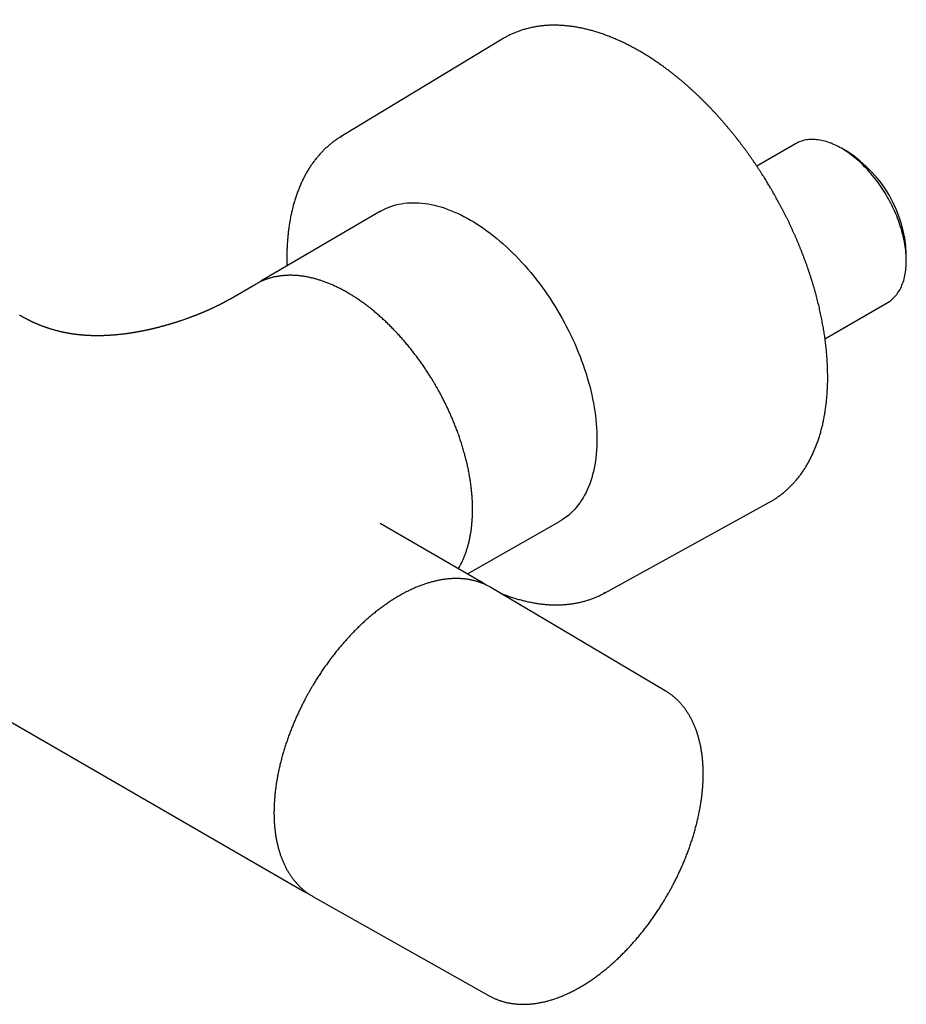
# Model space of a CAD drawing. Header units: millimetres. Extents: x 8 to 771, y 12 to 352.
# Tile 7 of 8: x 672 to 771, y 59 to 169. Entities that reach past the tile are written whole.
import ezdxf

# ---------------------------------------------------------------- set-up
doc = ezdxf.new("R2010")
doc.units = ezdxf.units.MM

msp = doc.modelspace()

# ---------------------------------------------------------------- linework, layer by layer
at = {"color": 7, "linetype": 'Continuous', "lineweight": 30}
for p, q in [((534.31, 169.08), (703.59, 71.35)), ((725.89, 166.9), (707.82, 155.97)), ((725.99, 166.95), (725.89, 166.9)), ((707.73, 155.91), (707.91, 156.02)), ((758.81, 155.16), (754.47, 152.66)), ((764.67, 154.24), (763.96, 154.65)), ((712.26, 147.59), (698.82, 139.74)), ((771.24, 142.04), (771.24, 142.86)), ((698.29, 139.43), (695.32, 137.71)), ((698.35, 139.46), (698.29, 139.43)), ((698.8, 139.73), (698.82, 139.74)), ((762.12, 133.29), (769.11, 137.32)), ((737.38, 104.77), (755.88, 114.95)), ((755.88, 114.95), (755.97, 115)), ((722.01, 106.91), (732.34, 112.8)), ((723.59, 105.99), (712.21, 112.57)), ((712.21, 112.56), (712.21, 112.56)), ((723.52, 106.03), (723.59, 105.99)), ((724.64, 105.38), (724.58, 105.42)), ((744.2, 93.81), (724.64, 105.38)), ((737.47, 104.82), (737.29, 104.72)), ((744.2, 93.81), (744.2, 93.81)), ((703.59, 71.35), (703.54, 71.38)), ((704.59, 70.78), (704.65, 70.75)), ((704.65, 70.75), (724.44, 59.6))]:
    msp.add_line(p, q, dxfattribs=at)
at = {"color": 7, "linetype": 'Continuous', "lineweight": 30, "flags": 128}
for points in [[(769.11, 137.32), (769.11, 137.32), (769.25, 137.41), (769.38, 137.49), (769.5, 137.59), (769.62, 137.68), (769.74, 137.79), (769.86, 137.9), (769.97, 138.02), (770.07, 138.14), (770.17, 138.27), (770.27, 138.4), (770.36, 138.54), (770.45, 138.68), (770.54, 138.83), (770.62, 138.98), (770.69, 139.14), (770.76, 139.31), (770.83, 139.48), (770.89, 139.65), (770.95, 139.83), (771, 140.01), (771.04, 140.19), (771.09, 140.39), (771.12, 140.58), (771.16, 140.78), (771.18, 140.98), (771.2, 141.19), (771.22, 141.4), (771.23, 141.61), (771.24, 141.82), (771.24, 142.04), (771.24, 142.26), (771.23, 142.49), (771.22, 142.72), (771.2, 142.94), (771.18, 143.18), (771.15, 143.41), (771.12, 143.65), (771.08, 143.88), (771.04, 144.12), (771, 144.36), (770.94, 144.6), (770.89, 144.85), (770.83, 145.09), (770.76, 145.34), (770.69, 145.58), (770.61, 145.83), (770.53, 146.07), (770.45, 146.32), (770.36, 146.57), (770.27, 146.81), (770.17, 147.06), (770.07, 147.3), (769.96, 147.55), (769.85, 147.79), (769.74, 148.03), (769.62, 148.27), (769.5, 148.51), (769.37, 148.75), (769.24, 148.99), (769.11, 149.22), (768.97, 149.45), (768.83, 149.68), (768.69, 149.91), (768.54, 150.14), (768.39, 150.36), (768.24, 150.58), (768.08, 150.8), (767.93, 151.01), (767.76, 151.22), (767.6, 151.43), (767.43, 151.63), (767.27, 151.83), (767.09, 152.03), (766.92, 152.22), (766.75, 152.41), (766.57, 152.59), (766.39, 152.77), (766.21, 152.95), (766.03, 153.12), (765.84, 153.28), (765.66, 153.44), (765.47, 153.6), (765.29, 153.75), (765.1, 153.89), (764.91, 154.04), (764.72, 154.17), (764.53, 154.3), (764.34, 154.42), (764.15, 154.54), (763.96, 154.66), (763.77, 154.76), (763.58, 154.86), (763.39, 154.96), (763.2, 155.05), (763.01, 155.13), (762.82, 155.21), (762.63, 155.28), (762.44, 155.35), (762.26, 155.4), (762.07, 155.46), (761.89, 155.5), (761.71, 155.54), (761.53, 155.58), (761.35, 155.6), (761.17, 155.62), (761, 155.64), (760.82, 155.64), (760.65, 155.65), (760.48, 155.64), (760.32, 155.63), (760.15, 155.61), (759.99, 155.59), (759.83, 155.56), (759.68, 155.52), (759.53, 155.47), (759.38, 155.42), (759.23, 155.37), (759.09, 155.31), (758.95, 155.24), (758.81, 155.16)], [(712.26, 147.59), (712.29, 147.61), (712.56, 147.75), (712.83, 147.89), (713.11, 148.01), (713.39, 148.12), (713.69, 148.22), (713.98, 148.3), (714.29, 148.37), (714.6, 148.43), (714.91, 148.48), (715.23, 148.52), (715.56, 148.54), (715.88, 148.55), (716.22, 148.55), (716.56, 148.53), (716.9, 148.5), (717.24, 148.46), (717.59, 148.41), (717.94, 148.34), (718.3, 148.27), (718.66, 148.18), (719.02, 148.07), (719.38, 147.96), (719.74, 147.83), (720.11, 147.69), (720.48, 147.54), (720.85, 147.38), (721.22, 147.21), (721.59, 147.02), (721.96, 146.82), (722.33, 146.61), (722.7, 146.39), (723.08, 146.16), (723.45, 145.92), (723.82, 145.67), (724.19, 145.4), (724.55, 145.13), (724.92, 144.84), (725.28, 144.55), (725.65, 144.25), (726.01, 143.93), (726.37, 143.61), (726.72, 143.28), (727.07, 142.94), (727.42, 142.59), (727.77, 142.23), (728.11, 141.86), (728.45, 141.49), (728.78, 141.1), (729.11, 140.71), (729.43, 140.32), (729.75, 139.91), (730.07, 139.5), (730.38, 139.09), (730.68, 138.66), (730.98, 138.23), (731.27, 137.8), (731.56, 137.36), (731.83, 136.92), (732.11, 136.47), (732.37, 136.01), (732.63, 135.56), (732.89, 135.09), (733.13, 134.63), (733.37, 134.16), (733.6, 133.69), (733.82, 133.22), (734.04, 132.75), (734.24, 132.27), (734.44, 131.79), (734.63, 131.31), (734.81, 130.83), (734.99, 130.35), (735.15, 129.87), (735.31, 129.39), (735.45, 128.92), (735.59, 128.44), (735.72, 127.96), (735.84, 127.48), (735.95, 127.01), (736.05, 126.54), (736.14, 126.07), (736.22, 125.6), (736.3, 125.14), (736.36, 124.68), (736.41, 124.23), (736.46, 123.77), (736.49, 123.33), (736.51, 122.88), (736.53, 122.45), (736.53, 122.02), (736.53, 121.59), (736.51, 121.17), (736.49, 120.75), (736.46, 120.35), (736.41, 119.94), (736.36, 119.55), (736.3, 119.16), (736.22, 118.78), (736.14, 118.41), (736.05, 118.05), (735.95, 117.69), (735.84, 117.35), (735.72, 117.01), (735.59, 116.68), (735.45, 116.36), (735.31, 116.05), (735.15, 115.75), (734.99, 115.46), (734.81, 115.18), (734.63, 114.91), (734.44, 114.65), (734.24, 114.41), (734.04, 114.17), (733.82, 113.94), (733.6, 113.73), (733.37, 113.52), (733.13, 113.33), (732.89, 113.15), (732.63, 112.98), (732.37, 112.82), (732.34, 112.8)]]:
    msp.add_lwpolyline(points, dxfattribs=at)
at = {"color": 7, "linetype": 'Continuous', "lineweight": 30}
msp.add_arc((756.98, 142.21), 14.28, 2.5706, 57.424, dxfattribs=at)
for points, knots in [([(756.25, 149.79), (756.19, 149.89), (756.11, 150.04), (755.99, 150.25), (755.88, 150.43), (755.75, 150.64), (755.61, 150.87), (755.47, 151.1), (755.32, 151.35), (755.16, 151.6), (755, 151.85), (754.83, 152.1), (754.67, 152.36), (754.49, 152.62), (754.32, 152.88), (754.14, 153.14), (753.96, 153.4), (753.78, 153.66), (753.59, 153.92), (753.41, 154.19), (753.22, 154.45), (753.03, 154.7), (752.83, 154.96), (752.64, 155.22), (752.44, 155.48), (752.24, 155.73), (752.04, 155.99), (751.84, 156.24), (751.64, 156.49), (751.43, 156.74), (751.22, 156.99), (751.01, 157.23), (750.8, 157.48), (750.59, 157.72), (750.38, 157.96), (750.17, 158.2), (749.95, 158.44), (749.73, 158.68), (749.51, 158.91), (749.3, 159.14), (749.07, 159.37), (748.85, 159.6), (748.63, 159.82), (748.41, 160.04), (748.18, 160.27), (747.96, 160.48), (747.73, 160.7), (747.5, 160.91), (747.27, 161.12), (747.04, 161.33), (746.81, 161.54), (746.58, 161.74), (746.35, 161.94), (746.12, 162.14), (745.88, 162.34), (745.65, 162.53), (745.41, 162.72), (745.18, 162.91), (744.94, 163.1), (744.7, 163.28), (744.47, 163.46), (744.23, 163.63), (743.99, 163.81), (743.75, 163.98), (743.51, 164.15), (743.27, 164.31), (743.03, 164.48), (742.79, 164.64), (742.55, 164.79), (742.31, 164.95), (742.07, 165.1), (741.83, 165.24), (741.59, 165.39), (741.35, 165.53), (741.11, 165.67), (740.86, 165.8), (740.62, 165.93), (740.38, 166.06), (740.14, 166.19), (739.9, 166.31), (739.66, 166.43), (739.42, 166.55), (739.17, 166.66), (738.93, 166.77), (738.69, 166.87), (738.45, 166.98), (738.21, 167.08), (737.97, 167.17), (737.73, 167.26), (737.49, 167.35), (737.25, 167.44), (737.02, 167.52), (736.78, 167.6), (736.54, 167.68), (736.3, 167.75), (736.07, 167.82), (735.83, 167.88), (735.6, 167.94), (735.36, 168), (735.13, 168.06), (734.89, 168.11), (734.66, 168.16), (734.43, 168.2), (734.2, 168.24), (733.97, 168.28), (733.74, 168.31), (733.51, 168.34), (733.28, 168.37), (733.06, 168.39), (732.83, 168.41), (732.61, 168.43), (732.38, 168.44), (732.16, 168.45), (731.94, 168.45), (731.72, 168.45), (731.5, 168.45), (731.28, 168.45), (731.07, 168.44), (730.85, 168.42), (730.64, 168.41), (730.42, 168.39), (730.21, 168.36), (730, 168.34), (729.79, 168.3), (729.59, 168.27), (729.38, 168.23), (729.18, 168.19), (728.97, 168.14), (728.77, 168.1), (728.57, 168.04), (728.37, 167.99), (728.18, 167.93), (727.98, 167.86), (727.79, 167.8), (727.6, 167.73), (727.41, 167.65), (727.22, 167.57), (727.03, 167.49), (726.85, 167.41), (726.66, 167.32), (726.48, 167.23), (726.3, 167.13), (726.14, 167.04), (726.04, 166.98), (725.99, 166.95)], [0, 0, 0, 0, 0.007391, 0.010442, 0.0155, 0.020764, 0.026419, 0.032328, 0.038435, 0.044696, 0.05108, 0.057563, 0.064127, 0.07076, 0.077451, 0.084191, 0.090973, 0.097793, 0.104645, 0.111525, 0.118432, 0.125361, 0.13231, 0.139278, 0.146263, 0.153263, 0.160277, 0.167304, 0.174342, 0.181391, 0.18845, 0.195519, 0.202596, 0.209681, 0.216774, 0.223873, 0.230979, 0.238091, 0.245209, 0.252332, 0.259461, 0.266594, 0.273731, 0.280873, 0.288019, 0.295169, 0.302323, 0.30948, 0.31664, 0.323804, 0.33097, 0.338139, 0.345311, 0.352486, 0.359663, 0.366843, 0.374025, 0.381209, 0.388395, 0.395583, 0.402773, 0.409965, 0.417159, 0.424354, 0.431551, 0.43875, 0.44595, 0.453152, 0.460355, 0.46756, 0.474766, 0.481973, 0.489182, 0.496391, 0.503602, 0.510814, 0.518027, 0.52524, 0.532455, 0.539671, 0.546888, 0.554105, 0.561323, 0.568542, 0.575762, 0.582982, 0.590203, 0.597424, 0.604646, 0.611868, 0.619091, 0.626314, 0.633537, 0.640761, 0.647985, 0.655209, 0.662433, 0.669656, 0.67688, 0.684104, 0.691328, 0.698551, 0.705774, 0.712997, 0.720219, 0.727441, 0.734663, 0.741883, 0.749104, 0.756323, 0.763542, 0.77076, 0.777978, 0.785194, 0.79241, 0.799625, 0.80684, 0.814053, 0.821266, 0.828478, 0.835689, 0.8429, 0.85011, 0.85732, 0.864529, 0.871739, 0.878948, 0.886157, 0.893367, 0.900577, 0.907787, 0.914999, 0.922211, 0.929425, 0.93664, 0.943857, 0.951077, 0.958299, 0.965523, 0.972751, 0.979982, 0.987216, 0.994455, 1, 1, 1, 1]), ([(707.73, 155.91), (707.72, 155.91), (707.66, 155.87), (707.54, 155.79), (707.37, 155.68), (707.2, 155.56), (707.03, 155.44), (706.87, 155.32), (706.71, 155.19), (706.55, 155.06), (706.4, 154.93), (706.24, 154.79), (706.09, 154.65), (705.94, 154.51), (705.79, 154.36), (705.65, 154.21), (705.5, 154.06), (705.36, 153.9), (705.23, 153.74), (705.09, 153.58), (704.96, 153.41), (704.82, 153.24), (704.69, 153.07), (704.57, 152.89), (704.44, 152.71), (704.32, 152.52), (704.2, 152.34), (704.09, 152.15), (703.97, 151.96), (703.86, 151.76), (703.75, 151.56), (703.65, 151.36), (703.54, 151.15), (703.44, 150.94), (703.35, 150.73), (703.25, 150.52), (703.16, 150.3), (703.07, 150.08), (702.98, 149.86), (702.9, 149.63), (702.82, 149.4), (702.74, 149.17), (702.66, 148.94), (702.59, 148.7), (702.52, 148.46), (702.45, 148.22), (702.39, 147.98), (702.33, 147.73), (702.27, 147.48), (702.22, 147.23), (702.16, 146.98), (702.11, 146.72), (702.07, 146.46), (702.02, 146.2), (701.98, 145.94), (701.95, 145.67), (701.91, 145.4), (701.88, 145.13), (701.85, 144.86), (701.83, 144.59), (701.8, 144.31), (701.79, 144.03), (701.77, 143.75), (701.76, 143.47), (701.74, 143.18), (701.74, 142.9), (701.73, 142.61), (701.73, 142.32), (701.73, 142.03), (701.74, 141.74), (701.74, 141.54), (701.75, 141.45)], [0, 0, 0, 0, 0.00209, 0.016378, 0.030677, 0.044987, 0.059308, 0.073641, 0.087987, 0.102345, 0.116717, 0.131103, 0.145503, 0.159917, 0.174346, 0.18879, 0.203249, 0.217723, 0.232213, 0.246718, 0.261239, 0.275775, 0.290326, 0.304892, 0.319474, 0.33407, 0.34868, 0.363304, 0.377943, 0.392594, 0.407259, 0.421937, 0.436626, 0.451328, 0.466041, 0.480765, 0.4955, 0.510245, 0.524999, 0.539763, 0.554535, 0.569316, 0.584104, 0.5989, 0.613703, 0.628513, 0.643329, 0.65815, 0.672978, 0.68781, 0.702647, 0.717489, 0.732336, 0.747186, 0.76204, 0.776897, 0.791758, 0.806622, 0.821489, 0.836358, 0.85123, 0.866105, 0.880982, 0.895861, 0.910742, 0.925625, 0.940511, 0.955398, 0.970287, 0.985178, 1, 1, 1, 1]), ([(755.97, 115.01), (755.99, 115.01), (756.06, 115.05), (756.19, 115.13), (756.36, 115.24), (756.54, 115.35), (756.71, 115.46), (756.87, 115.58), (757.04, 115.7), (757.2, 115.82), (757.37, 115.95), (757.53, 116.08), (757.68, 116.21), (757.84, 116.35), (757.99, 116.49), (758.14, 116.63), (758.29, 116.78), (758.44, 116.93), (758.58, 117.09), (758.72, 117.24), (758.86, 117.4), (759, 117.57), (759.14, 117.74), (759.27, 117.91), (759.4, 118.08), (759.53, 118.26), (759.65, 118.44), (759.78, 118.63), (759.9, 118.81), (760.01, 119), (760.13, 119.2), (760.24, 119.39), (760.35, 119.59), (760.46, 119.8), (760.56, 120), (760.66, 120.21), (760.76, 120.42), (760.86, 120.64), (760.95, 120.86), (761.04, 121.08), (761.13, 121.3), (761.22, 121.53), (761.3, 121.76), (761.38, 121.99), (761.46, 122.22), (761.53, 122.46), (761.6, 122.7), (761.67, 122.94), (761.74, 123.19), (761.8, 123.44), (761.86, 123.69), (761.91, 123.94), (761.97, 124.19), (762.02, 124.45), (762.07, 124.71), (762.11, 124.97), (762.15, 125.24), (762.19, 125.51), (762.23, 125.77), (762.26, 126.05), (762.29, 126.32), (762.32, 126.59), (762.34, 126.87), (762.36, 127.15), (762.38, 127.43), (762.39, 127.72), (762.41, 128), (762.42, 128.29), (762.42, 128.58), (762.42, 128.87), (762.42, 129.16), (762.42, 129.45), (762.41, 129.75), (762.4, 130.04), (762.39, 130.34), (762.38, 130.64), (762.36, 130.95), (762.34, 131.25), (762.31, 131.55), (762.29, 131.86), (762.26, 132.17), (762.22, 132.47), (762.19, 132.78), (762.15, 133.1), (762.11, 133.41), (762.06, 133.72), (762.01, 134.04), (761.96, 134.35), (761.91, 134.67), (761.85, 134.98), (761.79, 135.3), (761.73, 135.62), (761.66, 135.94), (761.59, 136.26), (761.52, 136.59), (761.45, 136.91), (761.37, 137.23), (761.29, 137.56), (761.2, 137.88), (761.12, 138.21), (761.03, 138.53), (760.94, 138.86), (760.84, 139.18), (760.74, 139.51), (760.64, 139.84), (760.54, 140.17), (760.43, 140.5), (760.32, 140.83), (760.21, 141.16), (760.09, 141.49), (759.98, 141.82), (759.85, 142.15), (759.73, 142.48), (759.6, 142.81), (759.48, 143.13), (759.35, 143.44), (759.23, 143.74), (759.11, 144.04), (758.98, 144.33), (758.86, 144.63), (758.73, 144.93), (758.59, 145.22), (758.46, 145.52), (758.32, 145.81), (758.19, 146.1), (758.05, 146.4), (757.9, 146.69), (757.76, 146.98), (757.62, 147.27), (757.47, 147.56), (757.32, 147.84), (757.17, 148.12), (757.02, 148.4), (756.88, 148.68), (756.73, 148.94), (756.6, 149.17), (756.49, 149.37), (756.38, 149.57), (756.3, 149.71), (756.25, 149.79)], [0, 0, 0, 0, 0.001693, 0.008934, 0.01618, 0.02343, 0.030686, 0.037947, 0.045214, 0.052487, 0.059766, 0.067051, 0.074343, 0.081642, 0.088949, 0.096262, 0.103582, 0.110911, 0.118246, 0.125589, 0.13294, 0.140299, 0.147665, 0.155039, 0.162421, 0.16981, 0.177206, 0.18461, 0.192021, 0.199439, 0.206864, 0.214296, 0.221734, 0.229179, 0.23663, 0.244087, 0.251549, 0.259017, 0.266491, 0.273969, 0.281453, 0.288941, 0.296433, 0.303929, 0.31143, 0.318934, 0.326442, 0.333953, 0.341468, 0.348985, 0.356505, 0.364028, 0.371553, 0.379081, 0.386611, 0.394143, 0.401676, 0.409212, 0.416749, 0.424288, 0.431828, 0.43937, 0.446913, 0.454457, 0.462002, 0.469549, 0.477097, 0.484645, 0.492195, 0.499746, 0.507297, 0.51485, 0.522403, 0.529958, 0.537513, 0.54507, 0.552627, 0.560185, 0.567745, 0.575306, 0.582868, 0.590431, 0.597995, 0.605561, 0.613128, 0.620697, 0.628267, 0.63584, 0.643414, 0.65099, 0.658569, 0.666149, 0.673733, 0.681319, 0.688907, 0.696499, 0.704095, 0.711693, 0.719296, 0.726903, 0.734514, 0.74213, 0.749752, 0.757379, 0.765012, 0.772652, 0.780299, 0.787954, 0.795617, 0.80329, 0.810973, 0.818668, 0.826374, 0.834095, 0.841831, 0.848785, 0.855738, 0.862689, 0.869638, 0.876586, 0.883531, 0.890474, 0.897413, 0.904349, 0.91128, 0.918206, 0.925125, 0.932034, 0.938932, 0.945813, 0.952671, 0.959492, 0.966254, 0.972908, 0.97933, 0.985383, 0.989664, 0.994102, 1, 1, 1, 1]), ([(718.47, 127.98), (718.42, 128.07), (718.36, 128.18), (718.26, 128.35), (718.17, 128.5), (718.06, 128.67), (717.95, 128.86), (717.83, 129.05), (717.7, 129.25), (717.58, 129.45), (717.44, 129.65), (717.31, 129.86), (717.17, 130.07), (717.02, 130.28), (716.88, 130.49), (716.73, 130.7), (716.58, 130.91), (716.43, 131.12), (716.27, 131.33), (716.11, 131.53), (715.96, 131.74), (715.79, 131.95), (715.63, 132.15), (715.47, 132.36), (715.3, 132.56), (715.13, 132.76), (714.97, 132.96), (714.8, 133.16), (714.62, 133.35), (714.45, 133.55), (714.28, 133.74), (714.1, 133.93), (713.92, 134.12), (713.74, 134.31), (713.56, 134.49), (713.38, 134.67), (713.2, 134.85), (713.02, 135.03), (712.83, 135.21), (712.65, 135.38), (712.46, 135.55), (712.28, 135.72), (712.09, 135.89), (711.9, 136.05), (711.71, 136.21), (711.52, 136.37), (711.33, 136.53), (711.14, 136.68), (710.95, 136.83), (710.75, 136.98), (710.56, 137.13), (710.37, 137.27), (710.17, 137.41), (709.98, 137.55), (709.78, 137.68), (709.59, 137.81), (709.39, 137.94), (709.19, 138.06), (709, 138.19), (708.8, 138.31), (708.6, 138.42), (708.41, 138.54), (708.21, 138.65), (708.01, 138.75), (707.82, 138.86), (707.62, 138.96), (707.42, 139.05), (707.22, 139.15), (707.03, 139.24), (706.83, 139.33), (706.63, 139.41), (706.44, 139.49), (706.24, 139.57), (706.05, 139.65), (705.85, 139.72), (705.65, 139.78), (705.46, 139.85), (705.27, 139.91), (705.07, 139.97), (704.88, 140.02), (704.69, 140.07), (704.49, 140.12), (704.3, 140.16), (704.11, 140.2), (703.92, 140.24), (703.73, 140.27), (703.55, 140.3), (703.36, 140.33), (703.17, 140.35), (702.99, 140.37), (702.8, 140.38), (702.62, 140.39), (702.43, 140.4), (702.25, 140.41), (702.07, 140.41), (701.89, 140.4), (701.71, 140.4), (701.54, 140.39), (701.36, 140.37), (701.19, 140.36), (701.01, 140.34), (700.84, 140.31), (700.67, 140.28), (700.5, 140.25), (700.33, 140.22), (700.17, 140.18), (700, 140.14), (699.84, 140.09), (699.68, 140.04), (699.52, 139.99), (699.36, 139.93), (699.2, 139.87), (699.05, 139.81), (698.89, 139.74), (698.74, 139.67), (698.59, 139.59), (698.46, 139.53), (698.38, 139.48), (698.35, 139.46)], [0, 0, 0, 0, 0.009108, 0.012876, 0.019125, 0.025628, 0.032616, 0.039917, 0.047463, 0.0552, 0.063088, 0.071098, 0.079209, 0.087404, 0.09567, 0.103997, 0.112375, 0.1208, 0.129264, 0.137763, 0.146293, 0.154852, 0.163435, 0.172041, 0.180667, 0.189312, 0.197973, 0.20665, 0.215342, 0.224046, 0.232763, 0.241491, 0.250229, 0.258977, 0.267734, 0.276499, 0.285273, 0.294054, 0.302841, 0.311635, 0.320436, 0.329242, 0.338054, 0.346871, 0.355693, 0.36452, 0.373351, 0.382186, 0.391026, 0.399869, 0.408716, 0.417567, 0.426421, 0.435278, 0.444138, 0.453001, 0.461867, 0.470736, 0.479607, 0.48848, 0.497356, 0.506234, 0.515115, 0.523997, 0.532881, 0.541767, 0.550654, 0.559543, 0.568433, 0.577325, 0.586217, 0.595111, 0.604005, 0.6129, 0.621796, 0.630692, 0.639588, 0.648484, 0.657381, 0.666276, 0.675172, 0.684067, 0.69296, 0.701853, 0.710745, 0.719635, 0.728524, 0.737411, 0.746296, 0.755179, 0.76406, 0.772938, 0.781814, 0.790688, 0.799558, 0.808426, 0.817291, 0.826154, 0.835014, 0.843871, 0.852726, 0.861578, 0.870429, 0.879277, 0.888124, 0.896971, 0.905816, 0.914661, 0.923507, 0.932354, 0.941202, 0.950052, 0.958906, 0.967763, 0.976624, 0.985491, 0.994363, 1, 1, 1, 1]), ([(698.82, 139.74), (698.79, 139.72), (698.73, 139.68), (698.64, 139.63), (698.59, 139.59), (698.56, 139.58)], [0, 0, 0, 0, 0.336927, 0.705686, 1, 1, 1, 1]), ([(695.32, 137.71), (695.3, 137.7), (695.27, 137.69), (695.24, 137.66), (695.21, 137.65), (695.18, 137.63), (695.16, 137.62), (695.14, 137.61), (695.11, 137.59), (695.08, 137.58), (695.05, 137.56), (695.01, 137.54), (694.97, 137.52), (694.94, 137.5), (694.9, 137.47), (694.85, 137.45), (694.8, 137.43), (694.76, 137.4), (694.71, 137.38), (694.66, 137.35), (694.59, 137.31), (694.52, 137.27), (694.45, 137.23), (694.37, 137.19), (694.29, 137.16), (694.21, 137.11), (694.13, 137.07), (694.03, 137.03), (693.94, 136.98), (693.84, 136.93), (693.75, 136.89), (693.66, 136.84), (693.58, 136.8), (693.51, 136.77), (693.45, 136.74), (693.4, 136.72), (693.34, 136.69), (693.28, 136.67), (693.23, 136.64), (693.17, 136.61), (693.1, 136.58), (693.04, 136.55), (692.97, 136.53), (692.91, 136.5), (692.85, 136.47), (692.79, 136.45), (692.72, 136.42), (692.66, 136.39), (692.61, 136.37), (692.56, 136.35), (692.52, 136.33), (692.46, 136.3), (692.4, 136.28), (692.34, 136.25), (692.28, 136.23), (692.22, 136.2), (692.16, 136.18), (692.11, 136.16), (692.06, 136.14), (692.01, 136.11), (691.95, 136.09), (691.89, 136.07), (691.83, 136.04), (691.77, 136.02), (691.71, 135.99), (691.66, 135.97), (691.62, 135.96), (691.58, 135.94), (691.54, 135.93), (691.49, 135.91), (691.43, 135.88), (691.36, 135.86), (691.3, 135.83), (691.23, 135.81), (691.16, 135.78), (691.09, 135.76), (691.03, 135.73), (690.96, 135.71), (690.89, 135.68), (690.8, 135.65), (690.71, 135.61), (690.6, 135.58), (690.49, 135.53), (690.36, 135.49), (690.23, 135.44), (690.08, 135.39), (689.94, 135.34), (689.8, 135.3), (689.67, 135.26), (689.56, 135.22), (689.45, 135.18), (689.35, 135.15), (689.27, 135.12), (689.2, 135.1), (689.14, 135.08), (689.1, 135.07), (689.07, 135.06), (689.04, 135.05), (689, 135.04), (688.96, 135.03), (688.9, 135.01), (688.84, 134.99), (688.78, 134.97), (688.71, 134.95), (688.64, 134.93), (688.58, 134.91), (688.53, 134.9), (688.47, 134.88), (688.4, 134.86), (688.33, 134.84), (688.24, 134.82), (688.16, 134.79), (688.07, 134.77), (688, 134.75), (687.93, 134.73), (687.87, 134.71), (687.81, 134.7), (687.75, 134.68), (687.67, 134.66), (687.57, 134.63), (687.46, 134.6), (687.36, 134.57), (687.28, 134.55), (687.21, 134.54), (687.15, 134.52), (687.11, 134.51), (687.06, 134.5), (687.01, 134.49), (686.95, 134.47), (686.88, 134.45), (686.81, 134.44), (686.73, 134.42), (686.66, 134.4), (686.6, 134.39), (686.55, 134.38), (686.5, 134.36), (686.46, 134.35), (686.4, 134.34), (686.34, 134.33), (686.27, 134.31), (686.19, 134.29), (686.12, 134.28), (686.05, 134.26), (685.96, 134.24), (685.86, 134.22), (685.75, 134.2), (685.64, 134.18), (685.54, 134.16), (685.45, 134.14), (685.35, 134.12), (685.24, 134.1), (685.13, 134.08), (685.03, 134.06), (684.94, 134.04), (684.86, 134.03), (684.79, 134.02), (684.72, 134), (684.65, 133.99), (684.57, 133.98), (684.49, 133.97), (684.4, 133.95), (684.31, 133.94), (684.22, 133.92), (684.14, 133.91), (684.08, 133.9), (684.03, 133.89), (683.98, 133.89), (683.93, 133.88), (683.86, 133.87), (683.78, 133.86), (683.68, 133.85), (683.54, 133.83), (683.39, 133.81), (683.21, 133.79), (683.05, 133.77), (682.87, 133.75), (682.69, 133.73), (682.54, 133.72), (682.43, 133.71), (682.33, 133.7), (682.25, 133.69), (682.16, 133.69), (682.09, 133.68), (682.01, 133.68), (681.93, 133.67), (681.85, 133.67), (681.77, 133.66), (681.69, 133.66), (681.61, 133.65), (681.54, 133.65), (681.46, 133.64), (681.4, 133.64), (681.33, 133.64), (681.27, 133.64), (681.22, 133.64), (681.18, 133.63), (681.14, 133.63), (681.09, 133.63), (681.04, 133.63), (680.98, 133.63), (680.92, 133.63), (680.87, 133.63), (680.82, 133.63), (680.76, 133.62), (680.68, 133.62), (680.6, 133.62), (680.52, 133.62), (680.45, 133.62), (680.38, 133.62), (680.31, 133.62), (680.24, 133.62), (680.16, 133.63), (680.08, 133.63), (680, 133.63), (679.92, 133.63), (679.84, 133.63), (679.77, 133.64), (679.69, 133.64), (679.59, 133.64), (679.5, 133.65), (679.42, 133.65), (679.36, 133.65), (679.29, 133.66), (679.25, 133.66), (679.2, 133.66), (679.15, 133.67), (679.1, 133.67), (679.05, 133.67), (678.99, 133.68), (678.91, 133.69), (678.83, 133.69), (678.74, 133.7), (678.65, 133.71), (678.56, 133.72), (678.46, 133.73), (678.37, 133.74), (678.28, 133.75), (678.21, 133.75), (678.15, 133.76), (678.09, 133.77), (678.02, 133.78), (677.95, 133.79), (677.87, 133.8), (677.78, 133.81), (677.69, 133.82), (677.6, 133.84), (677.53, 133.85), (677.47, 133.86), (677.43, 133.87), (677.39, 133.87), (677.36, 133.88), (677.32, 133.88), (677.27, 133.89), (677.21, 133.9), (677.14, 133.92), (677.06, 133.93), (676.97, 133.95), (676.87, 133.97), (676.77, 133.99), (676.68, 134.01), (676.6, 134.02), (676.52, 134.04), (676.45, 134.06), (676.38, 134.07), (676.3, 134.09), (676.21, 134.11), (676.11, 134.14), (676, 134.17), (675.89, 134.19), (675.78, 134.23), (675.65, 134.26), (675.52, 134.3), (675.37, 134.34), (675.21, 134.39), (675.08, 134.43), (674.98, 134.47), (674.91, 134.49), (674.85, 134.51), (674.79, 134.53), (674.74, 134.54), (674.7, 134.56), (674.67, 134.57), (674.65, 134.58), (674.63, 134.59), (674.6, 134.6), (674.56, 134.61), (674.51, 134.63), (674.45, 134.65), (674.36, 134.68), (674.27, 134.72), (674.18, 134.75), (674.1, 134.78), (674.04, 134.81), (673.97, 134.83), (673.91, 134.86), (673.86, 134.88), (673.81, 134.9), (673.76, 134.92), (673.71, 134.94), (673.66, 134.96), (673.6, 134.99), (673.53, 135.02), (673.47, 135.05), (673.4, 135.08), (673.32, 135.11), (673.25, 135.15), (673.17, 135.18), (673.1, 135.21), (673.03, 135.24), (672.98, 135.27), (672.93, 135.29), (672.9, 135.31), (672.87, 135.33), (672.84, 135.34), (672.8, 135.36), (672.77, 135.37), (672.72, 135.4), (672.67, 135.42), (672.62, 135.45), (672.56, 135.48), (672.51, 135.51), (672.46, 135.53), (672.39, 135.57), (672.32, 135.6), (672.24, 135.65), (672.18, 135.68), (672.15, 135.7), (672.13, 135.71), (672.1, 135.72), (672.08, 135.74), (672.04, 135.76), (672, 135.78), (671.94, 135.81), (671.87, 135.85), (671.81, 135.88), (671.77, 135.91), (671.76, 135.92)], [0, 0, 0, 0, 0.003209, 0.005803, 0.007789, 0.009402, 0.010758, 0.012272, 0.013955, 0.015823, 0.018398, 0.020894, 0.023125, 0.0253, 0.028209, 0.031323, 0.034194, 0.037005, 0.040098, 0.043074, 0.047555, 0.052027, 0.05695, 0.061248, 0.066288, 0.070812, 0.075842, 0.081116, 0.087243, 0.092407, 0.097179, 0.102474, 0.108094, 0.111067, 0.114228, 0.117106, 0.120015, 0.12317, 0.126109, 0.129182, 0.132702, 0.136322, 0.139644, 0.142554, 0.145473, 0.148942, 0.152451, 0.155733, 0.158085, 0.160221, 0.162558, 0.165296, 0.168347, 0.171331, 0.174206, 0.177403, 0.180183, 0.182473, 0.184759, 0.187374, 0.190325, 0.192893, 0.19568, 0.198687, 0.201656, 0.204032, 0.205796, 0.207343, 0.209286, 0.211666, 0.214482, 0.217609, 0.220569, 0.223313, 0.226733, 0.229746, 0.232407, 0.235302, 0.238653, 0.242405, 0.24656, 0.251117, 0.256078, 0.261443, 0.266986, 0.273657, 0.279898, 0.285709, 0.29109, 0.296038, 0.300479, 0.304502, 0.308076, 0.311151, 0.31312, 0.314811, 0.316224, 0.317195, 0.318567, 0.320339, 0.322487, 0.325158, 0.327848, 0.330558, 0.33326, 0.33566, 0.33768, 0.339899, 0.342537, 0.345687, 0.349072, 0.352528, 0.356055, 0.358821, 0.361384, 0.363725, 0.365876, 0.368256, 0.370994, 0.375461, 0.379627, 0.383454, 0.386941, 0.389363, 0.391478, 0.393285, 0.394907, 0.396777, 0.399078, 0.401734, 0.404563, 0.407555, 0.41002, 0.412408, 0.414455, 0.41616, 0.417599, 0.419671, 0.422099, 0.424842, 0.427623, 0.430394, 0.433155, 0.435901, 0.440112, 0.444215, 0.448128, 0.451724, 0.455045, 0.458291, 0.462389, 0.467085, 0.470469, 0.473729, 0.476664, 0.479185, 0.481612, 0.484268, 0.48697, 0.489851, 0.492944, 0.496344, 0.499882, 0.502422, 0.504541, 0.506397, 0.508238, 0.510068, 0.511975, 0.515257, 0.518784, 0.522488, 0.529527, 0.534988, 0.541339, 0.547125, 0.554059, 0.559777, 0.562926, 0.56621, 0.569463, 0.572331, 0.574842, 0.577431, 0.580513, 0.583246, 0.586036, 0.589088, 0.591486, 0.594034, 0.596636, 0.599324, 0.601225, 0.603329, 0.605296, 0.60687, 0.608054, 0.609529, 0.611361, 0.613526, 0.615632, 0.617538, 0.619251, 0.62095, 0.624083, 0.627014, 0.629704, 0.632569, 0.634687, 0.63712, 0.639798, 0.642383, 0.644831, 0.648185, 0.651145, 0.653639, 0.656161, 0.65911, 0.662466, 0.666207, 0.668702, 0.671232, 0.673406, 0.67519, 0.676612, 0.678382, 0.680154, 0.681955, 0.684307, 0.687043, 0.69015, 0.693367, 0.696591, 0.699791, 0.703496, 0.70713, 0.710418, 0.7131, 0.715254, 0.717464, 0.71994, 0.722662, 0.72562, 0.728793, 0.73231, 0.735871, 0.738936, 0.740697, 0.742271, 0.743762, 0.745175, 0.74655, 0.748211, 0.750627, 0.75354, 0.756726, 0.759734, 0.764281, 0.768311, 0.771822, 0.77499, 0.778003, 0.780812, 0.783644, 0.786872, 0.790376, 0.794652, 0.799039, 0.80354, 0.808157, 0.813072, 0.818411, 0.824903, 0.831948, 0.839557, 0.842703, 0.845867, 0.84873, 0.851254, 0.853437, 0.855276, 0.856579, 0.857628, 0.858575, 0.859875, 0.861559, 0.863629, 0.866082, 0.870679, 0.875, 0.879043, 0.882515, 0.885747, 0.888732, 0.891466, 0.893947, 0.89626, 0.898388, 0.900878, 0.903733, 0.906758, 0.909789, 0.912826, 0.916482, 0.920148, 0.923827, 0.927518, 0.931092, 0.934191, 0.936865, 0.939112, 0.94093, 0.942286, 0.943683, 0.945328, 0.947223, 0.949449, 0.952047, 0.954839, 0.957874, 0.960707, 0.963277, 0.965725, 0.970279, 0.974624, 0.978395, 0.979242, 0.980161, 0.981387, 0.982928, 0.984786, 0.986962, 0.989997, 0.993497, 0.997467, 1, 1, 1, 1]), ([(720.98, 107.5), (721.01, 107.54), (721.06, 107.63), (721.14, 107.78), (721.23, 107.94), (721.32, 108.11), (721.4, 108.28), (721.49, 108.46), (721.56, 108.64), (721.64, 108.82), (721.71, 109), (721.78, 109.19), (721.85, 109.38), (721.91, 109.58), (721.98, 109.77), (722.03, 109.97), (722.09, 110.17), (722.14, 110.37), (722.19, 110.58), (722.24, 110.79), (722.28, 111), (722.32, 111.21), (722.36, 111.43), (722.4, 111.65), (722.43, 111.87), (722.46, 112.09), (722.48, 112.32), (722.5, 112.54), (722.52, 112.77), (722.54, 113), (722.55, 113.24), (722.56, 113.47), (722.57, 113.71), (722.57, 113.95), (722.58, 114.19), (722.57, 114.43), (722.57, 114.67), (722.56, 114.92), (722.55, 115.16), (722.53, 115.41), (722.52, 115.66), (722.5, 115.91), (722.47, 116.16), (722.45, 116.42), (722.42, 116.67), (722.38, 116.93), (722.35, 117.19), (722.31, 117.44), (722.27, 117.7), (722.22, 117.97), (722.18, 118.23), (722.13, 118.49), (722.07, 118.75), (722.02, 119.02), (721.96, 119.28), (721.89, 119.55), (721.83, 119.82), (721.76, 120.08), (721.69, 120.35), (721.61, 120.62), (721.53, 120.89), (721.45, 121.16), (721.37, 121.43), (721.28, 121.7), (721.19, 121.97), (721.11, 122.23), (721.01, 122.5), (720.92, 122.75), (720.83, 123), (720.74, 123.25), (720.64, 123.49), (720.54, 123.73), (720.45, 123.98), (720.34, 124.22), (720.24, 124.46), (720.14, 124.7), (720.03, 124.94), (719.92, 125.18), (719.81, 125.42), (719.69, 125.66), (719.58, 125.9), (719.46, 126.14), (719.35, 126.37), (719.23, 126.6), (719.11, 126.83), (718.99, 127.06), (718.87, 127.28), (718.76, 127.47), (718.67, 127.63), (718.58, 127.8), (718.51, 127.92), (718.47, 127.98)], [0, 0, 0, 0, 0.008089, 0.019531, 0.030989, 0.042464, 0.053954, 0.06546, 0.07698, 0.088513, 0.10006, 0.111619, 0.123189, 0.134771, 0.146363, 0.157964, 0.169574, 0.181193, 0.192819, 0.204452, 0.216092, 0.227739, 0.23939, 0.251047, 0.262709, 0.274375, 0.286045, 0.297718, 0.309395, 0.321075, 0.332759, 0.344444, 0.356133, 0.367824, 0.379517, 0.391213, 0.40291, 0.41461, 0.426312, 0.438017, 0.449723, 0.461432, 0.473144, 0.484859, 0.496576, 0.508297, 0.520021, 0.531748, 0.54348, 0.555216, 0.566956, 0.578702, 0.590453, 0.60221, 0.613975, 0.625746, 0.637526, 0.649314, 0.661112, 0.672921, 0.684742, 0.696576, 0.708424, 0.720289, 0.732171, 0.744073, 0.754775, 0.766689, 0.777386, 0.788081, 0.798774, 0.809463, 0.820148, 0.830829, 0.841505, 0.852175, 0.862839, 0.873493, 0.884137, 0.894767, 0.905379, 0.915966, 0.926517, 0.937014, 0.947423, 0.957672, 0.967584, 0.977076, 0.98379, 0.990568, 1, 1, 1, 1]), ([(724.58, 105.42), (724.53, 105.44), (724.44, 105.5), (724.29, 105.57), (724.14, 105.65), (723.99, 105.72), (723.84, 105.79), (723.68, 105.86), (723.52, 105.92), (723.36, 105.97), (723.2, 106.03), (723.04, 106.08), (722.87, 106.13), (722.7, 106.17), (722.53, 106.21), (722.36, 106.25), (722.19, 106.28), (722.01, 106.31), (721.84, 106.33), (721.66, 106.35), (721.48, 106.37), (721.3, 106.38), (721.11, 106.39), (720.93, 106.4), (720.74, 106.4), (720.56, 106.4), (720.37, 106.39), (720.18, 106.38), (719.99, 106.37), (719.79, 106.35), (719.6, 106.33), (719.4, 106.3), (719.21, 106.28), (719.01, 106.24), (718.81, 106.21), (718.61, 106.16), (718.41, 106.12), (718.21, 106.07), (718.01, 106.02), (717.81, 105.96), (717.6, 105.9), (717.4, 105.84), (717.19, 105.77), (716.99, 105.7), (716.78, 105.62), (716.58, 105.54), (716.37, 105.46), (716.16, 105.38), (715.96, 105.28), (715.75, 105.19), (715.54, 105.09), (715.33, 104.99), (715.12, 104.89), (714.91, 104.78), (714.71, 104.67), (714.5, 104.55), (714.29, 104.43), (714.08, 104.31), (713.87, 104.18), (713.66, 104.05), (713.46, 103.92), (713.25, 103.78), (713.04, 103.64), (712.83, 103.5), (712.63, 103.35), (712.42, 103.2), (712.21, 103.05), (712.01, 102.89), (711.8, 102.73), (711.6, 102.57), (711.4, 102.4), (711.19, 102.24), (710.99, 102.06), (710.79, 101.89), (710.59, 101.71), (710.39, 101.53), (710.19, 101.34), (709.99, 101.16), (709.79, 100.97), (709.59, 100.77), (709.4, 100.58), (709.2, 100.38), (709.01, 100.18), (708.81, 99.97), (708.62, 99.76), (708.43, 99.55), (708.24, 99.34), (708.06, 99.13), (707.87, 98.92), (707.7, 98.71), (707.53, 98.51), (707.36, 98.3), (707.2, 98.1), (707.04, 97.89), (706.88, 97.69), (706.72, 97.48), (706.56, 97.27), (706.4, 97.06), (706.25, 96.84), (706.09, 96.63), (705.94, 96.41), (705.79, 96.19), (705.64, 95.98), (705.5, 95.76), (705.35, 95.54), (705.21, 95.32), (705.07, 95.1), (704.94, 94.88), (704.81, 94.67), (704.7, 94.49), (704.6, 94.33), (704.5, 94.16), (704.44, 94.05), (704.4, 93.98)], [0, 0, 0, 0, 0.00832, 0.01718, 0.026048, 0.034927, 0.043816, 0.052716, 0.061629, 0.070553, 0.079491, 0.088442, 0.097408, 0.106388, 0.115383, 0.124392, 0.133417, 0.142458, 0.151514, 0.160585, 0.169671, 0.178773, 0.18789, 0.197021, 0.206167, 0.215326, 0.224499, 0.233685, 0.242884, 0.252095, 0.261317, 0.27055, 0.279794, 0.289047, 0.29831, 0.307581, 0.316861, 0.326148, 0.335443, 0.344744, 0.354051, 0.363364, 0.372683, 0.382006, 0.391334, 0.400665, 0.410001, 0.41934, 0.428682, 0.438028, 0.447375, 0.456726, 0.466079, 0.475434, 0.484791, 0.49415, 0.503511, 0.512873, 0.522238, 0.531604, 0.540972, 0.550342, 0.559714, 0.569087, 0.578463, 0.587841, 0.597221, 0.606604, 0.615989, 0.625378, 0.634769, 0.644164, 0.653563, 0.662966, 0.672373, 0.681786, 0.691204, 0.700627, 0.710057, 0.719495, 0.72894, 0.738393, 0.747857, 0.75733, 0.766816, 0.776314, 0.785826, 0.795355, 0.803922, 0.81346, 0.822023, 0.830585, 0.839144, 0.847701, 0.856255, 0.864806, 0.873352, 0.881894, 0.89043, 0.898959, 0.90748, 0.915989, 0.924484, 0.932958, 0.941404, 0.949805, 0.958136, 0.966336, 0.974259, 0.981797, 0.987128, 0.99257, 1, 1, 1, 1]), ([(724.09, 105.67), (724.08, 105.69), (724.04, 105.71), (723.98, 105.75), (723.91, 105.8), (723.84, 105.84), (723.77, 105.89), (723.71, 105.92), (723.66, 105.95), (723.63, 105.97), (723.6, 105.99), (723.56, 106.01), (723.54, 106.02), (723.52, 106.03)], [0, 0, 0, 0, 0.086979, 0.215659, 0.334524, 0.471612, 0.592802, 0.698093, 0.787484, 0.846566, 0.896891, 0.949669, 1, 1, 1, 1]), ([(725.67, 104.77), (725.69, 104.76), (725.79, 104.72), (725.97, 104.65), (726.21, 104.56), (726.45, 104.48), (726.69, 104.39), (726.92, 104.31), (727.16, 104.24), (727.39, 104.16), (727.63, 104.09), (727.86, 104.03), (728.1, 103.97), (728.33, 103.91), (728.56, 103.85), (728.79, 103.8), (729.02, 103.75), (729.26, 103.71), (729.48, 103.66), (729.71, 103.63), (729.94, 103.59), (730.17, 103.56), (730.39, 103.53), (730.62, 103.51), (730.84, 103.49), (731.07, 103.47), (731.29, 103.46), (731.51, 103.45), (731.73, 103.45), (731.95, 103.44), (732.17, 103.44), (732.38, 103.45), (732.6, 103.46), (732.81, 103.47), (733.02, 103.49), (733.24, 103.51), (733.45, 103.53), (733.66, 103.56), (733.86, 103.59), (734.07, 103.62), (734.27, 103.66), (734.48, 103.7), (734.68, 103.74), (734.88, 103.79), (735.08, 103.84), (735.27, 103.9), (735.47, 103.96), (735.66, 104.02), (735.86, 104.09), (736.05, 104.16), (736.24, 104.23), (736.42, 104.31), (736.61, 104.39), (736.79, 104.47), (736.97, 104.56), (737.14, 104.64), (737.24, 104.7), (737.29, 104.72)], [0, 0, 0, 0, 0.00479, 0.023313, 0.041838, 0.060364, 0.078891, 0.097418, 0.115946, 0.134475, 0.153004, 0.171533, 0.190063, 0.208592, 0.227121, 0.245649, 0.264177, 0.282704, 0.301231, 0.319756, 0.33828, 0.356803, 0.375324, 0.393844, 0.412362, 0.430879, 0.449393, 0.467905, 0.486416, 0.504924, 0.52343, 0.541934, 0.560436, 0.578935, 0.597433, 0.615929, 0.634424, 0.652917, 0.671408, 0.689899, 0.708389, 0.726879, 0.745369, 0.763859, 0.78235, 0.800843, 0.819338, 0.837836, 0.856337, 0.874842, 0.893352, 0.911867, 0.930388, 0.948917, 0.967453, 0.985998, 1, 1, 1, 1]), ([(704.4, 93.98), (704.35, 93.9), (704.28, 93.78), (704.19, 93.61), (704.1, 93.46), (704.01, 93.28), (703.9, 93.09), (703.8, 92.89), (703.69, 92.69), (703.58, 92.47), (703.47, 92.25), (703.36, 92.03), (703.25, 91.81), (703.14, 91.58), (703.03, 91.35), (702.92, 91.11), (702.81, 90.88), (702.71, 90.64), (702.61, 90.4), (702.5, 90.16), (702.4, 89.92), (702.31, 89.68), (702.21, 89.44), (702.11, 89.19), (702.02, 88.95), (701.93, 88.7), (701.84, 88.46), (701.76, 88.21), (701.67, 87.96), (701.59, 87.72), (701.51, 87.47), (701.44, 87.22), (701.36, 86.97), (701.29, 86.73), (701.22, 86.48), (701.15, 86.23), (701.09, 85.98), (701.02, 85.73), (700.96, 85.49), (700.9, 85.24), (700.85, 84.99), (700.8, 84.75), (700.75, 84.5), (700.7, 84.26), (700.65, 84.01), (700.61, 83.77), (700.57, 83.52), (700.53, 83.28), (700.5, 83.04), (700.47, 82.8), (700.44, 82.56), (700.41, 82.32), (700.39, 82.08), (700.37, 81.84), (700.35, 81.61), (700.33, 81.37), (700.32, 81.14), (700.31, 80.91), (700.3, 80.68), (700.3, 80.45), (700.29, 80.22), (700.29, 79.99), (700.3, 79.76), (700.3, 79.54), (700.31, 79.32), (700.32, 79.1), (700.34, 78.88), (700.36, 78.66), (700.37, 78.44), (700.4, 78.23), (700.42, 78.02), (700.45, 77.81), (700.48, 77.6), (700.51, 77.39), (700.55, 77.19), (700.59, 76.98), (700.63, 76.78), (700.68, 76.58), (700.72, 76.39), (700.77, 76.19), (700.83, 76), (700.88, 75.81), (700.94, 75.62), (701, 75.44), (701.06, 75.26), (701.13, 75.08), (701.2, 74.9), (701.27, 74.72), (701.34, 74.55), (701.42, 74.38), (701.5, 74.21), (701.58, 74.05), (701.67, 73.89), (701.75, 73.73), (701.84, 73.57), (701.93, 73.42), (702.03, 73.26), (702.13, 73.12), (702.23, 72.97), (702.33, 72.83), (702.43, 72.69), (702.54, 72.55), (702.65, 72.42), (702.76, 72.29), (702.88, 72.16), (702.99, 72.04), (703.11, 71.91), (703.23, 71.8), (703.36, 71.68), (703.48, 71.57), (703.61, 71.46), (703.74, 71.35), (703.87, 71.25), (704.01, 71.15), (704.15, 71.06), (704.29, 70.96), (704.43, 70.88), (704.53, 70.82), (704.58, 70.79), (704.59, 70.78)], [0, 0, 0, 0, 0.009069, 0.012822, 0.019045, 0.025521, 0.032479, 0.039749, 0.047264, 0.054968, 0.062823, 0.0708, 0.078877, 0.087038, 0.095269, 0.103561, 0.111904, 0.120293, 0.128722, 0.137185, 0.14568, 0.154202, 0.16275, 0.171319, 0.179909, 0.188518, 0.197143, 0.205784, 0.214439, 0.223107, 0.231787, 0.240478, 0.24918, 0.257891, 0.266611, 0.27534, 0.284077, 0.29282, 0.301571, 0.310329, 0.319092, 0.327862, 0.336636, 0.345416, 0.354201, 0.362991, 0.371785, 0.380584, 0.389386, 0.398192, 0.407002, 0.415816, 0.424633, 0.433452, 0.442276, 0.451101, 0.45993, 0.468762, 0.477596, 0.486432, 0.495271, 0.504112, 0.512955, 0.521799, 0.530646, 0.539495, 0.548345, 0.557197, 0.56605, 0.574904, 0.583759, 0.592615, 0.601472, 0.61033, 0.619188, 0.628047, 0.636906, 0.645765, 0.654624, 0.663482, 0.67234, 0.681198, 0.690054, 0.69891, 0.707764, 0.716617, 0.725469, 0.734318, 0.743166, 0.752012, 0.760855, 0.769697, 0.778535, 0.787371, 0.796205, 0.805035, 0.813863, 0.822689, 0.831511, 0.840331, 0.849149, 0.857964, 0.866777, 0.875589, 0.884399, 0.893208, 0.902016, 0.910824, 0.919633, 0.928442, 0.937253, 0.946067, 0.954883, 0.963703, 0.972527, 0.981357, 0.990192, 0.999034, 1, 1, 1, 1]), ([(744.42, 70.87), (744.47, 70.95), (744.54, 71.07), (744.63, 71.24), (744.72, 71.39), (744.81, 71.57), (744.92, 71.76), (745.02, 71.95), (745.13, 72.16), (745.24, 72.37), (745.35, 72.59), (745.46, 72.81), (745.57, 73.03), (745.68, 73.26), (745.78, 73.49), (745.89, 73.72), (746, 73.95), (746.1, 74.19), (746.2, 74.43), (746.3, 74.66), (746.4, 74.9), (746.5, 75.15), (746.59, 75.39), (746.69, 75.63), (746.78, 75.87), (746.87, 76.12), (746.96, 76.36), (747.04, 76.61), (747.12, 76.85), (747.2, 77.1), (747.28, 77.35), (747.36, 77.59), (747.43, 77.84), (747.5, 78.09), (747.57, 78.33), (747.64, 78.58), (747.7, 78.83), (747.76, 79.07), (747.82, 79.32), (747.88, 79.56), (747.93, 79.81), (747.98, 80.05), (748.03, 80.3), (748.08, 80.54), (748.12, 80.79), (748.16, 81.03), (748.2, 81.27), (748.24, 81.51), (748.27, 81.75), (748.3, 81.99), (748.33, 82.23), (748.35, 82.47), (748.38, 82.71), (748.4, 82.95), (748.41, 83.18), (748.43, 83.41), (748.44, 83.65), (748.45, 83.88), (748.45, 84.11), (748.46, 84.34), (748.46, 84.57), (748.45, 84.79), (748.45, 85.02), (748.44, 85.24), (748.43, 85.46), (748.42, 85.68), (748.4, 85.9), (748.38, 86.12), (748.36, 86.33), (748.33, 86.55), (748.31, 86.76), (748.28, 86.97), (748.24, 87.18), (748.21, 87.38), (748.17, 87.59), (748.13, 87.79), (748.08, 87.99), (748.03, 88.19), (747.98, 88.38), (747.93, 88.58), (747.88, 88.77), (747.82, 88.96), (747.76, 89.14), (747.69, 89.33), (747.63, 89.51), (747.56, 89.69), (747.49, 89.87), (747.41, 90.04), (747.33, 90.21), (747.25, 90.38), (747.17, 90.55), (747.09, 90.71), (747, 90.87), (746.91, 91.03), (746.82, 91.18), (746.72, 91.34), (746.62, 91.49), (746.52, 91.63), (746.42, 91.78), (746.31, 91.92), (746.2, 92.06), (746.09, 92.19), (745.98, 92.32), (745.87, 92.45), (745.75, 92.58), (745.63, 92.7), (745.51, 92.82), (745.38, 92.94), (745.25, 93.05), (745.12, 93.16), (744.99, 93.27), (744.86, 93.37), (744.72, 93.47), (744.58, 93.57), (744.44, 93.66), (744.31, 93.74), (744.23, 93.79), (744.2, 93.81)], [0, 0, 0, 0, 0.009177, 0.012982, 0.019289, 0.025854, 0.032909, 0.040281, 0.0479, 0.055712, 0.063677, 0.071766, 0.079957, 0.088232, 0.096579, 0.104988, 0.11345, 0.121957, 0.130505, 0.139089, 0.147704, 0.156348, 0.165017, 0.173709, 0.182423, 0.191155, 0.199904, 0.20867, 0.21745, 0.226243, 0.23505, 0.243868, 0.252697, 0.261536, 0.270384, 0.279242, 0.288108, 0.296982, 0.305863, 0.314752, 0.323647, 0.332548, 0.341456, 0.35037, 0.359288, 0.368213, 0.377142, 0.386076, 0.395014, 0.403957, 0.412905, 0.421856, 0.430811, 0.43977, 0.448732, 0.457698, 0.466667, 0.475639, 0.484614, 0.493591, 0.502572, 0.511554, 0.520539, 0.529526, 0.538515, 0.547506, 0.556498, 0.565491, 0.574485, 0.58348, 0.592476, 0.601472, 0.610468, 0.619464, 0.628459, 0.637453, 0.646447, 0.655438, 0.664428, 0.673416, 0.682401, 0.691383, 0.700362, 0.709337, 0.718308, 0.727275, 0.736237, 0.745194, 0.754145, 0.763091, 0.77203, 0.780963, 0.78989, 0.798809, 0.807722, 0.816627, 0.825526, 0.834417, 0.843301, 0.852178, 0.861048, 0.869912, 0.87877, 0.887622, 0.896469, 0.905311, 0.91415, 0.922985, 0.931817, 0.940648, 0.949478, 0.958309, 0.967141, 0.975975, 0.984813, 0.993655, 1, 1, 1, 1]), ([(703.54, 71.38), (703.55, 71.38), (703.58, 71.36), (703.63, 71.33), (703.7, 71.29), (703.77, 71.25), (703.85, 71.21), (703.94, 71.16), (704.03, 71.12), (704.09, 71.09), (704.12, 71.08)], [0, 0, 0, 0, 0.050721, 0.148692, 0.26225, 0.391417, 0.53621, 0.693636, 0.866152, 1, 1, 1, 1]), ([(724.45, 59.6), (724.46, 59.59), (724.53, 59.55), (724.65, 59.49), (724.8, 59.41), (724.95, 59.34), (725.11, 59.27), (725.26, 59.2), (725.42, 59.14), (725.58, 59.08), (725.75, 59.03), (725.91, 58.98), (726.08, 58.93), (726.25, 58.88), (726.42, 58.84), (726.59, 58.81), (726.76, 58.77), (726.94, 58.74), (727.12, 58.72), (727.3, 58.69), (727.48, 58.68), (727.66, 58.66), (727.85, 58.65), (728.03, 58.64), (728.22, 58.64), (728.41, 58.64), (728.6, 58.65), (728.79, 58.66), (728.98, 58.67), (729.18, 58.69), (729.37, 58.71), (729.57, 58.73), (729.77, 58.76), (729.96, 58.79), (730.16, 58.83), (730.36, 58.87), (730.57, 58.91), (730.77, 58.96), (730.97, 59.01), (731.17, 59.07), (731.38, 59.13), (731.58, 59.19), (731.79, 59.26), (732, 59.33), (732.2, 59.41), (732.41, 59.49), (732.62, 59.57), (732.83, 59.66), (733.03, 59.75), (733.24, 59.84), (733.45, 59.94), (733.66, 60.04), (733.87, 60.15), (734.08, 60.26), (734.29, 60.37), (734.49, 60.48), (734.7, 60.6), (734.91, 60.73), (735.12, 60.85), (735.33, 60.98), (735.54, 61.12), (735.74, 61.25), (735.95, 61.39), (736.16, 61.54), (736.37, 61.69), (736.57, 61.84), (736.78, 61.99), (736.98, 62.15), (737.19, 62.31), (737.39, 62.47), (737.6, 62.64), (737.8, 62.8), (738, 62.98), (738.2, 63.15), (738.4, 63.33), (738.6, 63.51), (738.8, 63.7), (739, 63.89), (739.2, 64.08), (739.39, 64.27), (739.59, 64.47), (739.78, 64.67), (739.97, 64.87), (740.17, 65.07), (740.36, 65.28), (740.55, 65.49), (740.74, 65.71), (740.92, 65.91), (741.09, 66.12), (741.26, 66.32), (741.42, 66.52), (741.59, 66.72), (741.75, 66.92), (741.91, 67.13), (742.07, 67.33), (742.23, 67.54), (742.38, 67.75), (742.54, 67.96), (742.69, 68.18), (742.84, 68.39), (742.99, 68.61), (743.14, 68.82), (743.28, 69.04), (743.43, 69.26), (743.57, 69.47), (743.71, 69.69), (743.85, 69.91), (743.97, 70.12), (744.09, 70.31), (744.19, 70.47), (744.3, 70.66), (744.38, 70.79), (744.42, 70.87)], [0, 0, 0, 0, 0.003182, 0.012044, 0.020916, 0.029797, 0.03869, 0.047595, 0.056513, 0.065446, 0.074394, 0.083358, 0.092339, 0.101337, 0.110354, 0.119389, 0.128444, 0.137519, 0.146613, 0.155727, 0.164862, 0.174016, 0.183191, 0.192385, 0.201598, 0.210831, 0.220082, 0.229351, 0.238638, 0.247942, 0.257262, 0.266597, 0.275947, 0.285312, 0.294689, 0.304079, 0.313481, 0.322894, 0.332317, 0.341749, 0.35119, 0.36064, 0.370097, 0.37956, 0.38903, 0.398506, 0.407987, 0.417473, 0.426963, 0.436457, 0.445954, 0.455454, 0.464958, 0.474463, 0.483972, 0.493482, 0.502994, 0.512508, 0.522024, 0.531541, 0.54106, 0.550581, 0.560103, 0.569627, 0.579152, 0.58868, 0.598209, 0.607741, 0.617275, 0.626811, 0.636351, 0.645893, 0.655439, 0.664989, 0.674543, 0.684102, 0.693666, 0.703236, 0.712813, 0.722396, 0.731988, 0.741588, 0.751198, 0.760819, 0.770452, 0.780098, 0.78976, 0.799439, 0.808127, 0.816813, 0.825497, 0.834178, 0.842857, 0.851532, 0.860204, 0.868871, 0.877534, 0.886191, 0.894842, 0.903484, 0.912116, 0.920733, 0.929333, 0.937906, 0.94644, 0.954912, 0.963277, 0.971425, 0.979026, 0.985168, 0.990465, 1, 1, 1, 1])]:
    msp.add_open_spline(points, degree=3, knots=knots, dxfattribs=at)

doc.saveas('drawing.dxf')
